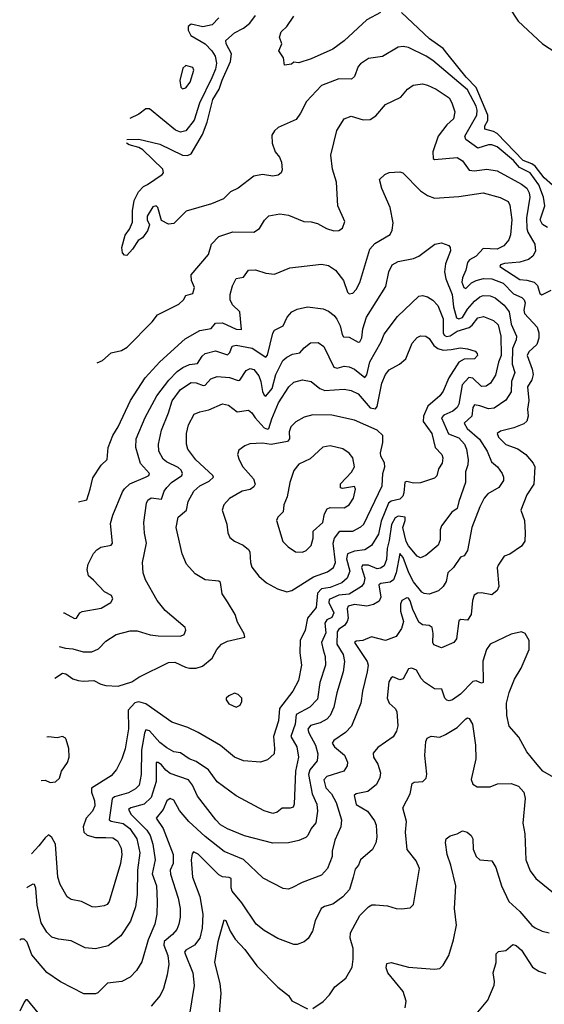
# Model space of a CAD drawing. Extents: x 1995161 to 2088924, y 769148 to 906007.
# Tile 246 of 256: x 2010079 to 2013096, y 873975 to 879635. Entities that reach past the tile are written whole.
import ezdxf

# ---------------------------------------------------------------- set-up
doc = ezdxf.new("R2010")
doc.units = 0

msp = doc.modelspace()

# ---------------------------------------------------------------- linework, layer by layer
at = {"layer": '0CON20XD'}
for points in [[(2012155, 879675.4), (2012076.1, 879633.9), (2011945, 879512.5), (2011880, 879465), (2011755, 879409.4), (2011685, 879386.7), (2011655, 879390), (2011641.7, 879378.3), (2011602.5, 879372.5), (2011596.2, 879415), (2011570, 879455), (2011586.7, 879495), (2011574.3, 879534.3), (2011583.3, 879565), (2011616.2, 879595), (2011656.7, 879655)], [(2013143.7, 878683.7), (2013095, 878725.5), (2013043.3, 878793.3), (2013025, 878806.9), (2012974.9, 878824.9), (2012825, 878979.7), (2012805, 878991.1), (2012754.7, 879005), (2012755.3, 879025), (2012772.2, 879055), (2012771.2, 879085), (2012704.3, 879244.3), (2012646.1, 879305), (2012543, 879433), (2012515, 879468.7), (2012436.2, 879525), (2012275, 879675.6)], [(2012894, 879705), (2012946.5, 879626.5), (2013085.2, 879495.2), (2013162.1, 879445)], [(2010696.2, 878945.5), (2010765, 878948.1), (2010885, 878918.9), (2011015, 878856.5), (2011045, 878853.8), (2011065, 878863.5), (2011130.2, 878975), (2011157.6, 879045), (2011190, 879175), (2011227.4, 879235), (2011243.4, 879286.6), (2011292, 879395), (2011297.5, 879437.5), (2011266.1, 879495), (2011265.6, 879515), (2011315, 879558.9), (2011365.6, 879585), (2011402.2, 879615), (2011435, 879658.1)], [(2011224.2, 879645.8), (2011185.7, 879605), (2011133.1, 879593.1), (2011065, 879609.5), (2011047.8, 879595), (2011047.7, 879575), (2011064.4, 879544.4), (2011145.3, 879495), (2011184.2, 879455), (2011204, 879424), (2011211.9, 879385), (2011205, 879349.4), (2011185, 879300.4), (2011113.5, 879155), (2011083.1, 879056.9), (2011035, 878995.6), (2011005, 878987.5), (2010975, 878999.5), (2010825, 879122.9), (2010805, 879121.4), (2010765, 879090.6), (2010712.4, 879066.3)], [(2013115, 878439.1), (2013086.4, 878456.4), (2013073.4, 878485), (2013098.6, 878565), (2013092.4, 878615), (2013064.5, 878685), (2013015, 878753.5), (2012954, 878784), (2012919.6, 878825), (2012825, 878903.9), (2012795, 878914.7), (2012775.3, 878914.7), (2012715, 878895.3), (2012644.5, 878945), (2012640, 878965), (2012709.1, 879085), (2012711.1, 879115), (2012705, 879136.8), (2012655, 879232.3), (2012455, 879399.1), (2012417.8, 879425), (2012315, 879475.4), (2012285, 879480.5), (2012255, 879476.7), (2012165, 879422.9), (2012085, 879410.6), (2012038.7, 879381.3), (2012026.5, 879365), (2012005, 879308), (2011988.2, 879291.8), (2011915, 879294.5), (2011814.1, 879255.9), (2011729.4, 879165), (2011695, 879098), (2011668.7, 879061.3), (2011566.7, 879015), (2011545, 878996), (2011529.1, 878970.9), (2011531.5, 878925), (2011548.9, 878875), (2011573.7, 878843.7), (2011584.2, 878815.8), (2011589.3, 878770.7), (2011582.5, 878755), (2011565, 878740), (2011535.7, 878734.3), (2011475, 878745.5), (2011425, 878734.3), (2011335, 878665.6), (2011292, 878645), (2011251.2, 878605), (2011183.1, 878576.9), (2011037, 878533), (2010965, 878463.8), (2010935, 878458.8), (2010895, 878480), (2010874.6, 878554.6), (2010865, 878564.3), (2010845, 878559.4), (2010811.4, 878505), (2010812.9, 878485), (2010825.7, 878455), (2010815, 878421.2), (2010785, 878381.2), (2010761.2, 878365), (2010728.8, 878315), (2010695, 878278.8), (2010681.7, 878281.7), (2010670, 878295), (2010667.5, 878325), (2010686.7, 878395), (2010710.5, 878429.5), (2010728.9, 878471.1), (2010728.9, 878535), (2010736.9, 878595), (2010762.7, 878645), (2010792.2, 878675), (2010813.4, 878686.6), (2010899.5, 878745), (2010906.2, 878755), (2010902.1, 878775), (2010786.5, 878886.5), (2010765, 878899.7), (2010708.6, 878915), (2010693.6, 878925.5)], [(2011016.4, 879236.4), (2011035, 879242), (2011060, 879275), (2011081.2, 879345), (2011075, 879358.8), (2011035, 879371.2), (2011016.7, 879355), (2011000, 879285), (2011005.9, 879245.9), (2011016.4, 879236.4)], [(2010524.4, 877662.8), (2010555, 877676), (2010605, 877720), (2010665, 877732), (2010697.6, 877752.4), (2010841.7, 877898.3), (2010871.7, 877938.3), (2010995, 877999.2), (2011022, 878025), (2011035, 878048.8), (2011075, 878061.2), (2011085.4, 878095), (2011066.4, 878135), (2011065, 878168.8), (2011164.2, 878285), (2011181.4, 878345), (2011225, 878389.2), (2011305.5, 878414.5), (2011425, 878412.9), (2011457.5, 878435), (2011487.6, 878482.4), (2011512.1, 878507.9), (2011575, 878518.6), (2011625, 878510), (2011714, 878474), (2011755, 878472.3), (2011792.7, 878462.7), (2011844.6, 878434.6), (2011885, 878420.8), (2011915, 878422.5), (2011935, 878436.7), (2011948.8, 878475), (2011908.9, 878565), (2011900.6, 878700.6), (2011878.1, 878775), (2011868.6, 878855), (2011903, 878997), (2011944.4, 879065.6), (2011985, 879079.2), (2012055, 879058.1), (2012095, 879060.6), (2012127.6, 879082.4), (2012183.6, 879146.4), (2012271.7, 879188.3), (2012310, 879235), (2012342.6, 879257.4), (2012395, 879265.5), (2012425, 879258.5), (2012475, 879234.4), (2012548.6, 879185), (2012565, 879156.7), (2012581.4, 879105), (2012574, 879065), (2012535, 879030), (2012486.2, 878965), (2012455.4, 878875), (2012456.9, 878836.9), (2012465, 878830), (2012595, 878841.5), (2012625, 878823.3), (2012665, 878769.6), (2012695, 878765.3), (2012765, 878774.6), (2012825, 878765.4), (2012965, 878688.4), (2012995, 878665.4), (2013009.4, 878639.4), (2013013.9, 878615), (2012993.5, 878496.5), (2012995.6, 878435), (2013002.3, 878412.3), (2013041.8, 878345), (2013046.7, 878303.3), (2013030.5, 878275), (2013004.7, 878255.3), (2012955, 878241), (2012867.4, 878232.6), (2012844, 878225), (2012841.4, 878215), (2012955, 878140.2), (2012995, 878137), (2013037.7, 878125), (2013056.4, 878106.4), (2013071.4, 878061.4), (2013082.2, 878052.2), (2013135, 878079.5)], [(2010417.2, 876862.5), (2010465, 876873.8), (2010484.4, 876935), (2010499.5, 877000.5), (2010547, 877073), (2010583, 877107), (2010587.5, 877175), (2010615.4, 877244.6), (2010645, 877294.2), (2010715.6, 877445), (2010801.5, 877575), (2010885, 877667.5), (2011030.7, 877799.3), (2011115, 877847.5), (2011179.8, 877860.2), (2011205, 877890.5), (2011245, 877891.4), (2011325, 877856), (2011355.6, 877854.4), (2011345.5, 877955), (2011302.2, 877995), (2011289.5, 878025), (2011288.9, 878055), (2011302.7, 878105), (2011324.1, 878145.9), (2011366.1, 878153.9), (2011395, 878195.6), (2011435, 878196.5), (2011495, 878177.1), (2011545, 878172), (2011632.4, 878207.6), (2011815, 878228.6), (2011855, 878220.6), (2011895, 878194.3), (2011942.1, 878135), (2011965, 878068.6), (2011975, 878058.6), (2011995, 878062.5), (2012015, 878084.3), (2012036.2, 878123.8), (2012093.6, 878316.4), (2012122, 878348), (2012209.5, 878400.5), (2012222.2, 878425), (2012226.6, 878466.6), (2012209.4, 878555), (2012162, 878665), (2012148.8, 878715), (2012180, 878745), (2012204.3, 878755.7), (2012265, 878760), (2012282.5, 878755), (2012385, 878650.5), (2012425, 878624.5), (2012465, 878608.9), (2012605, 878617.3), (2012745, 878639.6), (2012841.7, 878611.7), (2012888.7, 878588.7), (2012898.3, 878568.3), (2012910.3, 878485), (2012902.3, 878397.7), (2012891.7, 878368.3), (2012863.5, 878335), (2012825, 878316), (2012745, 878319.7), (2012705, 878275.3), (2012665.6, 878254.4), (2012655, 878239.4), (2012644.8, 878195), (2012625, 878150.8), (2012622.7, 878125), (2012632.9, 878095), (2012645, 878089.1), (2012678.3, 878121.7), (2012705, 878136.1), (2012747.2, 878147.3), (2012795, 878144.3), (2012859.1, 878119.1), (2012918.9, 878058.9), (2012967.1, 878037.1), (2012980.4, 878025), (2012986.8, 878006.8), (2012977.8, 877965), (2012982, 877945), (2013055, 877867.7), (2013065.8, 877835), (2013064.7, 877804.7), (2013053.2, 877766.8), (2013006.9, 877725), (2012997.3, 877705), (2013026.4, 877625), (2013031.4, 877595), (2013024.2, 877565), (2012999.3, 877525), (2013007.8, 877445), (2012999.4, 877395), (2013004.5, 877355), (2012995, 877326), (2012978.3, 877311.7), (2012921, 877289), (2012845, 877269.5), (2012825.7, 877255), (2012833.8, 877235), (2012875, 877192.1), (2012945, 877168.6), (2012990.4, 877135), (2013032.9, 877085), (2013041.5, 877065), (2013035.5, 876965), (2012996, 876904), (2012962.2, 876815), (2012983.3, 876755), (2012987.1, 876685), (2012985, 876637.5), (2012965, 876608), (2012897.4, 876562.6), (2012865, 876551.2), (2012830.9, 876499.1), (2012825.8, 876484.2), (2012834.1, 876375.9), (2012825, 876353.8), (2012795, 876329.2), (2012735, 876340), (2012712.1, 876337.9), (2012692.8, 876327.2), (2012683.1, 876295), (2012676.1, 876215), (2012655, 876182), (2012615, 876185.8), (2012605, 876178.8), (2012591.2, 876075), (2012576.2, 876055), (2012505, 876024.2), (2012461.5, 876041.5), (2012454.5, 876055), (2012456.5, 876106.5), (2012450.7, 876140.7), (2012435, 876151.2), (2012395, 876156), (2012375, 876171.5), (2012339.6, 876245), (2012325, 876294.3), (2012315, 876308.9), (2012305, 876311.5), (2012277.1, 876295), (2012268.5, 876275), (2012269.5, 876235), (2012286.8, 876175), (2012275, 876134.4), (2012245, 876088.9), (2012183.8, 876066.2), (2012103.3, 876086.7), (2012053.5, 876066.5), (2012015, 876062.2), (2012004.5, 876055), (2012076.8, 875945), (2012082.5, 875925), (2012078.5, 875885), (2012050, 875775), (2012042.1, 875705), (2011986.7, 875573.3), (2011953.4, 875536.6), (2011885, 875490.6), (2011876.7, 875475), (2011889.1, 875455), (2011947.7, 875407.7), (2011964.1, 875365.9), (2011962.5, 875345), (2011943.8, 875315), (2011845, 875283.5), (2011828.6, 875265), (2011839, 875219), (2011871.6, 875185), (2011899.7, 875135), (2011929.6, 875035), (2011925.5, 874995), (2011890.9, 874919.1), (2011875.4, 874855), (2011876.1, 874825), (2011850, 874755), (2011815, 874717.8), (2011703.8, 874675), (2011645, 874644.2), (2011622.7, 874637.3), (2011595, 874640), (2011479.8, 874699.8), (2011367.3, 874807.3), (2011255, 874852.5), (2011145, 874938.9), (2011051.1, 875025), (2010999.2, 875089.2), (2010965, 875148.1), (2010945, 875158.1), (2010926, 875144), (2010904, 875095), (2010863.6, 875045), (2010904.8, 874984.8), (2010961.6, 874835), (2010961, 874785), (2010945.3, 874745), (2010946.7, 874723.3), (2010991.6, 874585), (2011001.8, 874525), (2011002.3, 874475), (2010995.4, 874435), (2010982.3, 874405), (2010958.2, 874375), (2010909.5, 874335), (2010909.1, 874315), (2010931.2, 874255), (2010936.6, 874205), (2010928.2, 874145), (2010906.2, 874065), (2010886.5, 874025), (2010835, 873963.3)], [(2010331.7, 876224.2), (2010335, 876224.4), (2010395, 876191.9), (2010405.4, 876194.6), (2010425.5, 876224.5), (2010438.3, 876231.7), (2010547.4, 876252.6), (2010604, 876285), (2010614.2, 876305), (2010608, 876325), (2010566.2, 876346.2), (2010502.9, 876412.9), (2010475, 876437.5), (2010468.1, 876475), (2010472.9, 876505), (2010503.8, 876566.2), (2010522.2, 876587.8), (2010545, 876603.1), (2010605, 876614.5), (2010613.1, 876625), (2010600.8, 876739.2), (2010614.1, 876785.9), (2010670.1, 876919.9), (2010681.4, 876938.6), (2010712.8, 876967.2), (2010803.5, 877005), (2010821.4, 877015), (2010825.8, 877025), (2010773.6, 877083.6), (2010746.5, 877175), (2010749.2, 877225), (2010801.4, 877348.6), (2010868.3, 877471.7), (2010937.1, 877562.9), (2010985, 877612.2), (2011017.3, 877635), (2011055, 877652.5), (2011101.3, 877658.7), (2011129, 877701), (2011145.8, 877715.8), (2011205, 877731.9), (2011275, 877708.5), (2011288.7, 877721.3), (2011301.2, 877758.8), (2011325, 877763.5), (2011415.7, 877745.7), (2011495.3, 877694.7), (2011504.7, 877705.3), (2011535, 877833.3), (2011545, 877850), (2011594.5, 877875.5), (2011618.1, 877925), (2011644.7, 877955.3), (2011675, 877970), (2011735, 877983.3), (2011825, 877972.7), (2011855, 877958.9), (2011886.9, 877935), (2011902.9, 877912.9), (2011922.2, 877875), (2011932.9, 877825), (2011942.2, 877812.2), (2011975, 877809.5), (2012025, 877780), (2012035, 877783.1), (2012046.8, 877805), (2012053.3, 877856.7), (2012072.9, 877925), (2012185, 878100), (2012201.5, 878185), (2012221.1, 878225), (2012255, 878245.5), (2012345, 878262.7), (2012374.5, 878275.5), (2012465.9, 878344.1), (2012505, 878351.2), (2012547.1, 878337.1), (2012555.8, 878325), (2012556.9, 878305), (2012528.8, 878231.2), (2012522.5, 878185), (2012530, 878145), (2012567.2, 878055), (2012574.6, 877984.6), (2012590.7, 877920.7), (2012605, 877915.8), (2012625, 877923), (2012655, 877970), (2012695, 878015.8), (2012725, 878041.8), (2012745, 878049.2), (2012785, 878046.4), (2012814.4, 878035), (2012865, 877993.2), (2012894.8, 877955), (2012906.7, 877885), (2012936.6, 877815), (2012934.3, 877795), (2012912.6, 877745), (2012911.9, 877655), (2012927.4, 877607.4), (2012908.6, 877555), (2012906.2, 877496.2), (2012875, 877447.1), (2012808.7, 877401.3), (2012775, 877396.7), (2012725, 877415.7), (2012695, 877420), (2012686, 877405), (2012680.5, 877355), (2012634.7, 877315.3), (2012652.6, 877285), (2012723.9, 877223.9), (2012767.6, 877155), (2012793, 877093), (2012826.7, 877065), (2012854.4, 877025), (2012861.8, 877005), (2012860.9, 876985), (2012835, 876945.6), (2012770.8, 876909.2), (2012751.2, 876885), (2012724.7, 876835), (2012680.3, 876715), (2012655, 876584), (2012635, 876552), (2012615, 876544), (2012573.3, 876485), (2012541.2, 876455), (2012531.1, 876405), (2012515, 876375.6), (2012488.4, 876351.6), (2012435, 876333.1), (2012405.4, 876335.4), (2012392.9, 876342.9), (2012345, 876403.3), (2012318.2, 876455), (2012285, 876542.7), (2012265, 876565.6), (2012244.2, 876455), (2012228.8, 876415), (2012209.4, 876400.6), (2012156.6, 876393.4), (2012144.7, 876385), (2012155.3, 876314.7), (2012147.6, 876292.4), (2012115, 876273.8), (2012076.6, 876263.4), (2012005, 876272.5), (2011967.4, 876262.6), (2011962.4, 876247.6), (2011967.6, 876195), (2011962.9, 876175), (2011948, 876152), (2011915, 876131), (2011904.8, 876115), (2011903, 876045), (2011940, 875985), (2011947.2, 875945), (2011939.7, 875885), (2011902.9, 875765), (2011886.8, 875683.2), (2011864.7, 875635.3), (2011845, 875612.9), (2011807.5, 875592.5), (2011752.1, 875577.9), (2011736.9, 875556.9), (2011741.8, 875535), (2011780.5, 875465), (2011794.2, 875415), (2011790.3, 875375), (2011747.5, 875322.5), (2011739.4, 875295), (2011762, 875185), (2011788.4, 875125), (2011791.2, 875085), (2011781.5, 875018.5), (2011755.5, 874985), (2011736.7, 874945), (2011725, 874933.3), (2011685, 874916.5), (2011625, 874901.9), (2011535, 874900), (2011372.8, 874942.8), (2011273.6, 874983.6), (2011235, 875007.1), (2011207.1, 875035), (2011101.8, 875171.8), (2011073.3, 875235), (2011049.6, 875265), (2010945, 875300.8), (2010919.3, 875320.7), (2010895, 875351.6), (2010875, 875364.5), (2010865, 875364), (2010864.8, 875255), (2010836.1, 875163.9), (2010795.2, 875124.8), (2010717.5, 875105), (2010704.6, 875095), (2010720.8, 875065), (2010810.4, 874975), (2010828.9, 874945), (2010845.7, 874895), (2010859.1, 874805), (2010840.6, 874725), (2010866.7, 874655), (2010870.3, 874565), (2010867, 874493), (2010856.6, 874435), (2010817.4, 874345), (2010781.5, 874218.5), (2010750.9, 874169.1), (2010715, 874131.4), (2010666.2, 874105), (2010584.6, 874095.4), (2010528.8, 874041.2), (2010515, 874034.3), (2010447.5, 874035), (2010314, 874104), (2010235, 874157.8), (2010149.6, 874259.6), (2010122.1, 874332.1), (2010105, 874350), (2010085, 874348.6), (2010079.8, 874343.9)], [(2010305.9, 876031.8), (2010342.7, 876022.7), (2010385, 876018.5), (2010445, 876000), (2010495, 876000.5), (2010531.9, 876018.1), (2010575, 876061.9), (2010635, 876101.1), (2010715, 876121.5), (2010755, 876120.9), (2010828.9, 876098.9), (2010875, 876092), (2011005, 876090.9), (2011025, 876101.2), (2011034, 876125), (2011030.5, 876140.5), (2010915, 876239.2), (2010869.2, 876295), (2010802.5, 876415), (2010788.6, 876455), (2010785.6, 876515), (2010809.2, 876625), (2010796.6, 876683.4), (2010792.5, 876745), (2010808.2, 876855), (2010816.9, 876873.1), (2010835, 876885.5), (2010895, 876878.5), (2010910.5, 876925), (2010925, 876944.6), (2010951.5, 876975), (2011010.9, 877015), (2011016.2, 877025), (2011007.6, 877045), (2010991.2, 877061.2), (2010922.6, 877092.6), (2010905, 877107.5), (2010878.8, 877155), (2010877.5, 877195), (2010893.9, 877275), (2010935, 877374.2), (2010955.7, 877444.3), (2011005, 877508.7), (2011065, 877548.1), (2011095, 877547.4), (2011135, 877530.8), (2011145, 877534.2), (2011179.2, 877570.8), (2011215, 877583.8), (2011285, 877578.2), (2011335, 877560), (2011345, 877562.5), (2011382.3, 877617.7), (2011405, 877630.4), (2011425, 877623.8), (2011455, 877586.4), (2011466.2, 877555), (2011475, 877497.1), (2011485, 877476.7), (2011495, 877470.5), (2011531.4, 877515), (2011553.2, 877595), (2011592.7, 877675), (2011615, 877694.6), (2011648.8, 877711.2), (2011690.8, 877719.2), (2011715, 877748.2), (2011752.6, 877777.4), (2011795, 877778.5), (2011827.8, 877755), (2011886.6, 877636.6), (2011905, 877631.8), (2011945, 877642), (2011975, 877639.7), (2012004.5, 877625), (2012065, 877578.5), (2012076.4, 877593.6), (2012093.1, 877666.9), (2012157.4, 877782.6), (2012175, 877827.1), (2012251.2, 877928.8), (2012375, 878045.8), (2012395, 878050), (2012425, 878040.6), (2012455, 878022.2), (2012485, 877991.1), (2012514.3, 877915), (2012515.2, 877835), (2012520.9, 877820.9), (2012533.3, 877813.3), (2012555, 877816.7), (2012595, 877844), (2012664.6, 877865.4), (2012681.9, 877878.1), (2012715, 877920), (2012747.5, 877927.5), (2012805, 877904.7), (2012831.4, 877881.4), (2012846.8, 877815), (2012848.3, 877705), (2012832.2, 877665), (2012815, 877591.4), (2012786.5, 877545), (2012762.1, 877527.9), (2012735, 877526.4), (2012685, 877573.3), (2012662.8, 877577.2), (2012624.8, 877535), (2012604.8, 877425), (2012595.9, 877405), (2012570.9, 877385), (2012518.4, 877361.6), (2012504.2, 877345.8), (2012545, 877253.8), (2012605, 877231.6), (2012636.5, 877195), (2012649.7, 877165), (2012658.7, 877105), (2012656.8, 877075), (2012643.2, 877035), (2012643.2, 876975), (2012604.3, 876865.7), (2012595.8, 876824.2), (2012565, 876804.3), (2012505.3, 876724.7), (2012498.3, 876701.7), (2012497.5, 876645), (2012485.4, 876614.6), (2012415, 876554.3), (2012385, 876541.4), (2012365, 876550.6), (2012315, 876609.4), (2012301.2, 876635), (2012282.4, 876715), (2012295.3, 876755.3), (2012295.4, 876775), (2012255, 876780.2), (2012238.4, 876771.6), (2012217.2, 876732.8), (2012205, 876640.8), (2012192.3, 876595), (2012189.2, 876530.8), (2012175, 876495.4), (2012155, 876481.4), (2012135, 876478.4), (2012085, 876499.1), (2012051.6, 876498.4), (2012045.8, 876485), (2012064.8, 876425), (2012057.8, 876395), (2012045, 876376.6), (2011975, 876332.6), (2011915, 876326.5), (2011858.2, 876301.8), (2011857.3, 876285), (2011885.2, 876224.8), (2011875, 876198.5), (2011845, 876184.7), (2011833.7, 876166.3), (2011839.1, 876110.9), (2011815.2, 876055), (2011825, 876013.1), (2011836.3, 875973.7), (2011837.5, 875925), (2011805.7, 875824.3), (2011791.3, 875728.7), (2011747.3, 875682.7), (2011669.6, 875640.4), (2011662.7, 875585), (2011638.4, 875515), (2011672.8, 875455), (2011681.8, 875395), (2011666, 875314), (2011658.5, 875125), (2011651.8, 875108.2), (2011635, 875101.3), (2011588.1, 875101.9), (2011560.9, 875079.1), (2011535, 875071.4), (2011485, 875087.1), (2011325, 875172.9), (2011215, 875253.3), (2011165, 875323.2), (2011095, 875369.7), (2011054.4, 875385), (2011005, 875420.4), (2010965, 875426.6), (2010925, 875449.1), (2010885, 875480), (2010825, 875547.3), (2010805, 875552.5), (2010796.1, 875533.9), (2010780.6, 875435), (2010778.8, 875295), (2010767.1, 875235), (2010745, 875212.9), (2010705, 875189.7), (2010625, 875167.9), (2010611.8, 875155), (2010593.8, 875035), (2010605, 875027.8), (2010674.6, 875014.6), (2010713.2, 874985), (2010752, 874925), (2010769.8, 874845), (2010756.1, 874745), (2010755.3, 874605), (2010744.7, 874535), (2010717.1, 874452.9), (2010660.9, 874369.1), (2010588.9, 874311.1), (2010515, 874293.6), (2010455, 874299.5), (2010375, 874340), (2010301.7, 874348.3), (2010265, 874361.2), (2010235, 874389.4), (2010203, 874443), (2010180.5, 874545), (2010172.7, 874642.7), (2010165, 874662.5), (2010155, 874665.6), (2010125, 874648.5), (2010119.9, 874643.3)], [(2010281.4, 875848.8), (2010325, 875878.9), (2010345, 875874.4), (2010385, 875846.4), (2010415, 875836.2), (2010445, 875832.1), (2010505, 875836.8), (2010545, 875815.6), (2010575, 875808.1), (2010645, 875804.3), (2010725, 875828), (2010765, 875854.2), (2010935, 875939.6), (2010972, 875942), (2011032.1, 875912.1), (2011055, 875907.1), (2011095, 875907.7), (2011130.8, 875919.2), (2011186, 875964), (2011213.1, 876015), (2011239.2, 876045), (2011275, 876062.7), (2011373.3, 876085), (2011370, 876105), (2011331.3, 876171.3), (2011319.2, 876215), (2011275, 876288.8), (2011244.4, 876335), (2011235, 876400), (2011225, 876406.9), (2011145, 876414.3), (2011088.7, 876448.7), (2011038.6, 876505), (2011013.1, 876565), (2010980, 876715), (2010991.5, 876775), (2011037.8, 876815), (2011048.9, 876865), (2011080.5, 876925), (2011115.6, 876954.4), (2011168.3, 876981.7), (2011193.1, 877005), (2011190.6, 877015), (2011092.5, 877105), (2011046.9, 877165), (2011038.9, 877195), (2011038.9, 877255), (2011049.4, 877305), (2011083.6, 877366.4), (2011115, 877380.8), (2011167.6, 877392.4), (2011245, 877427.1), (2011279.6, 877419.6), (2011330.4, 877380.4), (2011395, 877389.4), (2011414.4, 877375), (2011433.8, 877345), (2011485, 877288.1), (2011505, 877280), (2011512.5, 877285), (2011528.9, 877341.1), (2011568.2, 877431.8), (2011626.2, 877525), (2011655, 877550.9), (2011705, 877564.5), (2011755, 877553.8), (2011805.7, 877515), (2011835, 877502.9), (2011945, 877511.1), (2011985, 877503.8), (2012025, 877484.6), (2012095, 877404.1), (2012125, 877397.3), (2012135, 877411.2), (2012161.3, 877545), (2012182.7, 877595), (2012205, 877620.9), (2012264.2, 877655), (2012299.2, 877685), (2012336.7, 877775), (2012365, 877808.6), (2012385, 877816.7), (2012415, 877814.5), (2012435, 877801.9), (2012461.4, 877761.4), (2012483.9, 877743.9), (2012515, 877735.8), (2012560.5, 877739.5), (2012615, 877747.8), (2012655, 877742.9), (2012698.7, 877728.7), (2012710.8, 877715), (2012711.4, 877705), (2012694.5, 877685.5), (2012635, 877683.8), (2012605, 877666.5), (2012547.5, 877575), (2012515, 877498.9), (2012495, 877472.9), (2012426.8, 877413.2), (2012400.7, 877355), (2012399.8, 877325), (2012448.8, 877255), (2012468, 877175), (2012507.8, 877135), (2012512.7, 877115), (2012508.5, 877085), (2012488, 877052), (2012477.5, 877012.5), (2012465, 876999.4), (2012385, 876971.4), (2012345, 876970.5), (2012305, 876980), (2012294.1, 876975.9), (2012288.9, 876915), (2012281.8, 876895), (2012265, 876878.8), (2012215, 876867.1), (2012201.2, 876855), (2012158.1, 876751.9), (2012143, 876677), (2012101.7, 876611.7), (2012065, 876587.6), (2012005, 876579.8), (2011965.4, 876564.6), (2011958.6, 876535), (2011977.7, 876465), (2011963.5, 876425), (2011931.9, 876398.1), (2011865, 876370.9), (2011815, 876362.7), (2011792, 876338), (2011784.8, 876255.2), (2011734.6, 876195), (2011721.5, 876125), (2011692.7, 876065), (2011690.5, 875995), (2011700.5, 875925), (2011683.1, 875836.9), (2011650, 875775), (2011573.1, 875675), (2011567.4, 875605), (2011538.4, 875515), (2011545.5, 875444.5), (2011542.5, 875415), (2011505, 875380), (2011465, 875365.8), (2011365.8, 875374.2), (2011315, 875395.8), (2011235, 875462.2), (2011105, 875537.5), (2011046.2, 875565), (2010955, 875596.2), (2010805, 875702.2), (2010765, 875713.3), (2010742.1, 875707.9), (2010704, 875665), (2010705, 875557.5), (2010685, 875443.3), (2010666.1, 875385), (2010635.8, 875324.2), (2010605, 875287.8), (2010492.9, 875217.1), (2010491.8, 875195), (2010509.7, 875145), (2010511.8, 875115), (2010497.1, 875085), (2010461.5, 875045), (2010443.5, 874995), (2010448.1, 874965), (2010467.8, 874947.8), (2010515, 874933.9), (2010575, 874932.8), (2010615, 874931.5), (2010642.5, 874915), (2010662.6, 874872.6), (2010667.5, 874835), (2010659.7, 874785), (2010594.4, 874565.6), (2010581.7, 874548.3), (2010565, 874540), (2010515, 874532.9), (2010495.7, 874535.7), (2010435, 874565.8), (2010375, 874578), (2010352.1, 874592.1), (2010312.8, 874662.8), (2010298.5, 874705), (2010285.8, 874895), (2010265, 874933.8), (2010245, 874948), (2010225, 874932.5), (2010189.6, 874885), (2010146.2, 874839)], [(2011615, 876346), (2011645, 876354.3), (2011768.3, 876431.7), (2011850.1, 876459.9), (2011884.6, 876485), (2011895.2, 876515), (2011882.6, 876625), (2011889.4, 876655), (2011920, 876695), (2011995.2, 876694.8), (2012041.4, 876718.6), (2012058.5, 876735), (2012163.2, 876955), (2012167.7, 877025), (2012178.5, 877065), (2012176.5, 877086.5), (2012155.6, 877125), (2012153.9, 877143.9), (2012167.1, 877205), (2012167.5, 877245), (2012135.8, 877275), (2012005, 877333.1), (2011875, 877361.5), (2011765, 877363.1), (2011715, 877350.6), (2011667, 877323), (2011638.9, 877295), (2011628.5, 877265), (2011630, 877225), (2011619.6, 877210.4), (2011525, 877193.3), (2011475, 877199.4), (2011402.8, 877197.2), (2011373.8, 877185), (2011340.3, 877159.7), (2011332.5, 877135), (2011340.6, 877105), (2011361.8, 877065), (2011423.6, 876995), (2011433.6, 876965), (2011425, 876949.4), (2011405.3, 876934.7), (2011358.8, 876925), (2011285, 876881.4), (2011252.9, 876845), (2011243.1, 876815), (2011270, 876735), (2011276, 876685), (2011287.5, 876657.5), (2011315, 876636), (2011365, 876613.3), (2011395, 876589.2), (2011403.3, 876575), (2011406.7, 876515), (2011415, 876486.7), (2011455, 876435.8), (2011498.3, 876398.3), (2011562.1, 876362.1), (2011615, 876346)], [(2011705, 876573.8), (2011726.8, 876583.2), (2011755, 876611.2), (2011766.5, 876655), (2011768, 876695), (2011822, 876745), (2011831.8, 876795), (2011847.7, 876822.3), (2011865, 876830.5), (2011945, 876828.9), (2011975, 876845.6), (2011998.2, 876885), (2012010.9, 876935), (2012005, 876951.9), (2011935, 876939.2), (2011923.9, 876943.9), (2011925, 876965.8), (2011986.6, 877033.4), (2012004.4, 877065), (2011995, 877116.2), (2011973.6, 877143.6), (2011936.9, 877166.9), (2011865.6, 877184.4), (2011822.1, 877177.9), (2011749.8, 877110.2), (2011685, 877080), (2011655, 877043.8), (2011633.5, 876975), (2011618, 876892), (2011598.1, 876845), (2011594, 876805), (2011564, 876775), (2011555.7, 876755), (2011592.5, 876635), (2011624, 876605), (2011665, 876576), (2011705, 876573.8)], [(2013191.4, 875255), (2013087.5, 875315), (2013045, 875364.2), (2012996, 875426), (2012950, 875510), (2012895, 875574), (2012881.8, 875635), (2012879.2, 875705), (2012893.4, 875766.6), (2012925, 875844.2), (2012962.7, 875907.3), (2013008.9, 876015), (2013008.5, 876065), (2012987.1, 876107.1), (2012965, 876115.5), (2012905, 876102.7), (2012785, 876043.9), (2012763.3, 876015), (2012742.2, 875947.8), (2012745, 875823.8), (2012735, 875820), (2012705, 875833.2), (2012685, 875829.6), (2012615, 875757.1), (2012569.2, 875725), (2012549.3, 875719.3), (2012535, 875723.3), (2012524.6, 875735), (2012506.7, 875786.7), (2012465, 875788.5), (2012406.7, 875826.7), (2012387.8, 875847.8), (2012362.2, 875895), (2012335, 875906.6), (2012315, 875902.9), (2012284.4, 875845.6), (2012265, 875840.6), (2012225, 875857.5), (2012215, 875851.2), (2012202.3, 875827.7), (2012192.7, 875735), (2012204.5, 875705), (2012237.8, 875675), (2012247.6, 875657.6), (2012254.5, 875575), (2012246.7, 875545), (2012228.1, 875511.9), (2012139.3, 875450.7), (2012112.3, 875417.7), (2012114.5, 875395), (2012138.8, 875355), (2012154.5, 875305), (2012151.4, 875278.6), (2012131.1, 875238.9), (2012082.4, 875197.6), (2012015, 875185.3), (2012002.9, 875175), (2012015, 875122.7), (2012080, 875085), (2012120.1, 875030.1), (2012129.3, 875005), (2012132.7, 874935), (2012127.5, 874902.5), (2012108, 874865), (2012039.2, 874805), (2012027.1, 874775), (2012008.2, 874751.8), (2011997.5, 874705), (2011975.5, 874635), (2011937.9, 874592.1), (2011879.8, 874550.2), (2011832.6, 874537.4), (2011813.1, 874525), (2011778.9, 874455), (2011762.5, 874395), (2011737.4, 874352.6), (2011715, 874334.2), (2011675, 874318), (2011655, 874318), (2011563.6, 874353.6), (2011485, 874398.6), (2011439.2, 874435), (2011357.1, 874557.1), (2011301.8, 874625), (2011294.6, 874645), (2011295, 874696.9), (2011283.4, 874703.4), (2011245, 874707.2), (2011225, 874719.3), (2011105, 874838.2), (2011079.5, 874850.5), (2011070.5, 874839.5), (2011065.4, 874804.6), (2011073.8, 874705), (2011115.9, 874595), (2011132, 874492), (2011128.3, 874411.7), (2011115, 874354.2), (2011085.3, 874314.7), (2011033.9, 874286.1), (2011026.2, 874275), (2011074.7, 874155), (2011082.2, 874082.2), (2011051.8, 873895)], [(2011325, 875683.3), (2011346.7, 875695), (2011356.7, 875715), (2011356.7, 875735), (2011336.1, 875756.1), (2011315, 875762.5), (2011281.7, 875748.3), (2011267.5, 875735), (2011267.5, 875725), (2011281.7, 875701.7), (2011325, 875683.3)], [(2011765, 873950), (2011825, 873990.8), (2011861.5, 874028.5), (2011891.4, 874075), (2011954.2, 874125), (2011991.7, 874188.3), (2011996.7, 874235), (2011996.7, 874295), (2011980, 874355), (2011982.1, 874385), (2012035, 874484.6), (2012085, 874534.4), (2012105, 874545.6), (2012125, 874547.1), (2012195, 874540.8), (2012245, 874525.7), (2012275, 874524.3), (2012325, 874530), (2012345, 874547.5), (2012378.6, 874755), (2012360.2, 874800.2), (2012307.8, 874865), (2012298.7, 874965), (2012303.6, 875025), (2012282, 875105), (2012325.8, 875184.2), (2012336.7, 875243.3), (2012348.1, 875251.9), (2012397.5, 875255), (2012417.5, 875275), (2012421.7, 875298.3), (2012409.1, 875405), (2012414.4, 875485), (2012422.9, 875505), (2012445, 875516.9), (2012495, 875510), (2012527.5, 875525), (2012594.6, 875565.4), (2012645, 875616), (2012655, 875621.2), (2012665, 875616.7), (2012684.3, 875585), (2012701.5, 875465), (2012702.2, 875385), (2012676.6, 875266.6), (2012685, 875240), (2012710, 875225), (2012785, 875224.5), (2012827.6, 875242.4), (2012905, 875243.3), (2012947.7, 875227.7), (2012978.1, 875195), (2012987, 875157), (2012972.3, 875015), (2012983.8, 874955), (2012989.5, 874805), (2013015, 874741.2), (2013047.5, 874697.5), (2013158.3, 874608.3)], [(2010202.7, 875261.1), (2010225, 875262.5), (2010255, 875250), (2010285, 875253.3), (2010308, 875275), (2010318.8, 875315), (2010353.3, 875365), (2010363.8, 875395), (2010361.2, 875445), (2010346.4, 875496.4), (2010342.5, 875505), (2010325, 875513.8), (2010295, 875506.2), (2010245, 875512.5), (2010236, 875509.8)], [(2012297.1, 873955), (2012302.8, 873992.8), (2012285, 874049.2), (2012195.6, 874155), (2012186, 874185), (2012191.4, 874208.6), (2012215, 874214.2), (2012315, 874188.5), (2012465, 874176.2), (2012495, 874180), (2012515, 874200), (2012547.1, 874255), (2012574.5, 874345.5), (2012591.3, 874428.7), (2012579.2, 874525), (2012588.2, 874655), (2012559.2, 874775), (2012537.5, 874835), (2012528, 874905), (2012532, 874925), (2012555, 874944), (2012595.9, 874954.1), (2012625, 874972), (2012653.3, 874965), (2012676.2, 874945), (2012685.8, 874925.8), (2012686.8, 874866.8), (2012703.6, 874823.6), (2012725, 874804.4), (2012795, 874798.8), (2012818.3, 874761.7), (2012850, 874655), (2012892.5, 874565), (2012955, 874507.8), (2013025, 874427.1), (2013044, 874415), (2013085, 874394.4), (2013125, 874385.6)], [(2011223, 873847), (2011238.8, 874038.8), (2011232.9, 874095), (2011200.9, 874215), (2011219.8, 874335), (2011255, 874460), (2011265, 874456.2), (2011289.1, 874395), (2011318.7, 874348.7), (2011375, 874290.6), (2011443.5, 874195), (2011563.1, 874073.1), (2011624.4, 874024.4), (2011644.4, 873994.4), (2011735, 873948)], [(2012695, 873905.8), (2012771.1, 873998.9), (2012807.1, 874085), (2012810, 874105), (2012802.5, 874155), (2012818.8, 874215), (2012820, 874265), (2012832, 874278), (2012875, 874283.8), (2012915, 874317.5), (2012935, 874313.3), (2012965, 874286.5), (2013029, 874189), (2013065, 874164.6), (2013105, 874151.1)], [(2010186, 873926), (2010125, 874001.2), (2010115, 874000), (2010105, 873986.7), (2010079.2, 873935)]]:
    msp.add_lwpolyline(points, dxfattribs=at)

doc.saveas('drawing.dxf')
